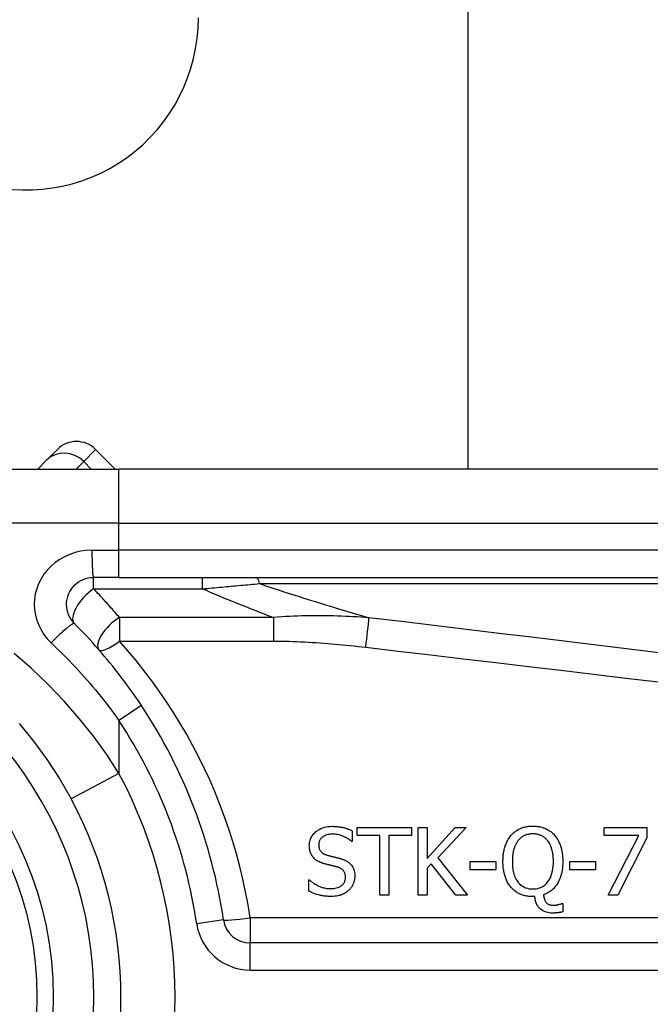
# Model space of a CAD drawing. Header units: inches. Extents: x 5 to 160, y 9 to 87.
# Tile 150 of 203: x 33.456 to 33.915, y 58.421 to 59.137. Entities that reach past the tile are written whole.
import ezdxf

# ---------------------------------------------------------------- set-up
doc = ezdxf.new("R2010")
doc.units = ezdxf.units.IN
doc.header["$MEASUREMENT"] = 0
doc.layers.add('Visible Edges(ANSI)', color=7, linetype='Continuous', lineweight=25)
doc.layers.add('Visible Tangent Edges(ANSI)', color=7, linetype='Continuous', lineweight=25)

msp = doc.modelspace()

# ---------------------------------------------------------------- linework, layer by layer
at = {"layer": 'Visible Edges(ANSI)'}
for p, q in [((33.7821, 58.80994), (33.7821, 61.85768)), ((33.47533, 58.81636), (33.48315, 58.82417)), ((33.52522, 58.80994), (33.51099, 58.82417)), ((33.47533, 58.81636), (33.46891, 58.80994)), ((33.29068, 58.80994), (33.52794, 58.80994)), ((34.177, 58.80994), (33.52794, 58.80994)), ((33.52794, 58.7312), (33.50951, 58.7312)), ((33.52794, 58.7312), (34.177, 58.7312)), ((33.70119, 58.54933), (33.74075, 58.54933)), ((33.70119, 58.5435), (33.70119, 58.54933)), ((33.74075, 58.54933), (33.74075, 58.5435)), ((33.74573, 58.50011), (33.74573, 58.54933)), ((33.74573, 58.54933), (33.75227, 58.54933)), ((33.75227, 58.54933), (33.75227, 58.52671)), ((33.75227, 58.52671), (33.77245, 58.54933)), ((33.78043, 58.54933), (33.76005, 58.52735)), ((33.77245, 58.54933), (33.78043, 58.54933)), ((33.88085, 58.54354), (33.88085, 58.54933)), ((33.88085, 58.54933), (33.91208, 58.54933)), ((33.91208, 58.54933), (33.91208, 58.54195)), ((33.69764, 58.54701), (33.69764, 58.5392)), ((33.7177, 58.5435), (33.70119, 58.5435)), ((33.7177, 58.50011), (33.7177, 58.5435)), ((33.74075, 58.5435), (33.72424, 58.5435)), ((33.72424, 58.5435), (33.72424, 58.50011)), ((33.90625, 58.54354), (33.88085, 58.54354)), ((33.88376, 58.50011), (33.90625, 58.54354)), ((33.91208, 58.54195), (33.89078, 58.50011)), ((33.69764, 58.5392), (33.69716, 58.5392)), ((33.75515, 58.523), (33.75227, 58.51977)), ((33.77313, 58.50011), (33.75515, 58.523)), ((33.76005, 58.52735), (33.78163, 58.50011)), ((33.78354, 58.51866), (33.78354, 58.52464)), ((33.78354, 58.52464), (33.80216, 58.52464)), ((33.80216, 58.52464), (33.80216, 58.51866)), ((33.856, 58.51866), (33.856, 58.52464)), ((33.856, 58.52464), (33.87463, 58.52464)), ((33.87463, 58.52464), (33.87463, 58.51866)), ((33.75227, 58.51977), (33.75227, 58.50011)), ((33.80216, 58.51866), (33.78354, 58.51866)), ((33.87463, 58.51866), (33.856, 58.51866)), ((33.66609, 58.51128), (33.66657, 58.51128)), ((33.66609, 58.50306), (33.66609, 58.51128)), ((33.72424, 58.50011), (33.7177, 58.50011)), ((33.75227, 58.50011), (33.74573, 58.50011)), ((33.78163, 58.50011), (33.77313, 58.50011)), ((33.83056, 58.49908), (33.82904, 58.49908)), ((33.89078, 58.50011), (33.88376, 58.50011)), ((33.8501, 58.49401), (33.85098, 58.49401)), ((33.85098, 58.49401), (33.85098, 58.48807)), ((34.27543, 58.46544), (33.62345, 58.46544))]:
    msp.add_line(p, q, dxfattribs=at)
at = {"layer": 'Visible Edges(ANSI)', "flags": 128}
for points in [[(33.49559, 58.69759), (33.49431, 58.69901), (33.49317, 58.70056), (33.49219, 58.70221), (33.49136, 58.70396), (33.49071, 58.70578), (33.49023, 58.70765), (33.48993, 58.70956), (33.48983, 58.71149), (33.48992, 58.71343), (33.49021, 58.71534), (33.49069, 58.71722), (33.49134, 58.71904), (33.49217, 58.72079), (33.49317, 58.72245), (33.49431, 58.72401), (33.4956, 58.72544), (33.49702, 58.72673), (33.49857, 58.72787), (33.50022, 58.72886), (33.50197, 58.72969), (33.50378, 58.73034), (33.50566, 58.73082), (33.50758, 58.7311), (33.50951, 58.7312)], [(33.54435, 58.63792), (33.54257, 58.6406), (33.54076, 58.64326), (33.53893, 58.6459), (33.53707, 58.64854), (33.53519, 58.65115), (33.53329, 58.65375), (33.53137, 58.65634), (33.52943, 58.65891), (33.52746, 58.66147), (33.52547, 58.664), (33.52347, 58.66652), (33.52144, 58.66903), (33.51939, 58.67151), (33.51732, 58.67398), (33.51523, 58.67643), (33.51312, 58.67886), (33.51099, 58.68127), (33.50885, 58.68366), (33.50668, 58.68603), (33.5045, 58.68839), (33.5023, 58.69072), (33.50008, 58.69303), (33.49785, 58.69532), (33.49559, 58.69759)], [(33.45535, 58.62505), (33.46592, 58.61211), (33.4758, 58.59861), (33.48493, 58.58459), (33.49323, 58.57011)], [(33.66645, 58.53612), (33.66647, 58.53693), (33.66654, 58.53772), (33.66665, 58.53851), (33.66681, 58.53929), (33.66702, 58.54006), (33.66728, 58.54081), (33.66759, 58.54155), (33.66794, 58.54227), (33.66834, 58.54296), (33.66879, 58.54362), (33.66927, 58.54426), (33.66979, 58.54487), (33.67036, 58.54546), (33.67102, 58.54608), (33.67181, 58.54672), (33.67272, 58.54738), (33.67375, 58.54801), (33.67493, 58.5486), (33.67621, 58.54912), (33.67753, 58.54953), (33.67887, 58.54983), (33.68024, 58.55004), (33.68162, 58.55016), (33.683, 58.5502)], [(33.683, 58.5502), (33.68357, 58.5502), (33.68414, 58.55019), (33.68471, 58.55017), (33.68527, 58.55014), (33.68584, 58.5501), (33.68641, 58.55006), (33.68697, 58.55), (33.68753, 58.54994), (33.6881, 58.54987), (33.68866, 58.54979), (33.68922, 58.5497), (33.68978, 58.5496), (33.69033, 58.54949), (33.69089, 58.54937), (33.69146, 58.54923), (33.69207, 58.54908), (33.6927, 58.54891), (33.69335, 58.54871), (33.69402, 58.5485), (33.69472, 58.54825), (33.69543, 58.54799), (33.69615, 58.54769), (33.69689, 58.54737), (33.69764, 58.54701)], [(33.81321, 58.54366), (33.81371, 58.54421), (33.81422, 58.54474), (33.81474, 58.54524), (33.81529, 58.54572), (33.81585, 58.54618), (33.81644, 58.54662), (33.81704, 58.54703), (33.81765, 58.54742), (33.81829, 58.54779), (33.81894, 58.54814), (33.81961, 58.54846), (33.82029, 58.54875), (33.82098, 58.54902), (33.82169, 58.54926), (33.8224, 58.54948), (33.82312, 58.54967), (33.82384, 58.54984), (33.82458, 58.54998), (33.82532, 58.5501), (33.82606, 58.5502), (33.8268, 58.55027), (33.82755, 58.55032), (33.8283, 58.55035), (33.82904, 58.55036)], [(33.82904, 58.55036), (33.82968, 58.55035), (33.83032, 58.55033), (33.83095, 58.5503), (33.83158, 58.55024), (33.83221, 58.55018), (33.83283, 58.55009), (33.83345, 58.54999), (33.83407, 58.54987), (33.83469, 58.54974), (33.8353, 58.54958), (33.8359, 58.54941), (33.8365, 58.54922), (33.8371, 58.54901), (33.83769, 58.54878), (33.83831, 58.54851), (33.83899, 58.54819), (33.83971, 58.54782), (33.84047, 58.54738), (33.84126, 58.54688), (33.84206, 58.54632), (33.84282, 58.54571), (33.84356, 58.54506), (33.84425, 58.54438), (33.84492, 58.54366)], [(33.68344, 58.54454), (33.68259, 58.54452), (33.68173, 58.54446), (33.68089, 58.54435), (33.68005, 58.54419), (33.67922, 58.54398), (33.67842, 58.5437), (33.67767, 58.54338), (33.67702, 58.54303), (33.67645, 58.54267), (33.67596, 58.54232), (33.67556, 58.54198), (33.67522, 58.54166), (33.67492, 58.54133), (33.67463, 58.54098), (33.67437, 58.54062), (33.67414, 58.54025), (33.67393, 58.53985), (33.67375, 58.53944), (33.6736, 58.53902), (33.67348, 58.53859), (33.67338, 58.53815), (33.67332, 58.5377), (33.67328, 58.53725), (33.67327, 58.5368)], [(33.69716, 58.5392), (33.6968, 58.53952), (33.69643, 58.53983), (33.69604, 58.54013), (33.69565, 58.54042), (33.69526, 58.5407), (33.69485, 58.54097), (33.69444, 58.54123), (33.69402, 58.54149), (33.6936, 58.54173), (33.69317, 58.54197), (33.69273, 58.54219), (33.6923, 58.54241), (33.69186, 58.54262), (33.69142, 58.54282), (33.69092, 58.54304), (33.69034, 58.54327), (33.68967, 58.54351), (33.68892, 58.54375), (33.68808, 58.54398), (33.68717, 58.54418), (33.68625, 58.54434), (33.68532, 58.54445), (33.68438, 58.54452), (33.68344, 58.54454)], [(33.80731, 58.52468), (33.80732, 58.52548), (33.80734, 58.52628), (33.80737, 58.52708), (33.80742, 58.52789), (33.80748, 58.52869), (33.80756, 58.5295), (33.80766, 58.5303), (33.80778, 58.53109), (33.80791, 58.53189), (33.80807, 58.53268), (33.80824, 58.53346), (33.80844, 58.53424), (33.80866, 58.53501), (33.8089, 58.53577), (33.80917, 58.53654), (33.80947, 58.53732), (33.8098, 58.53812), (33.81017, 58.53892), (33.81057, 58.53972), (33.81101, 58.54052), (33.8115, 58.54132), (33.81202, 58.54211), (33.81259, 58.5429), (33.81321, 58.54366)], [(33.82908, 58.5447), (33.82864, 58.54469), (33.8282, 58.54468), (33.82776, 58.54465), (33.82732, 58.54462), (33.82688, 58.54457), (33.82644, 58.54451), (33.82601, 58.54444), (33.82558, 58.54435), (33.82515, 58.54426), (33.82472, 58.54414), (33.8243, 58.54402), (33.82388, 58.54388), (33.82347, 58.54372), (33.82305, 58.54355), (33.8226, 58.54334), (33.82212, 58.54309), (33.82162, 58.54279), (33.8211, 58.54245), (33.82056, 58.54205), (33.82003, 58.54161), (33.81953, 58.54114), (33.81905, 58.54065), (33.81859, 58.54013), (33.81816, 58.53959)], [(33.83997, 58.53959), (33.83965, 58.54), (33.83931, 58.5404), (33.83896, 58.54077), (33.8386, 58.54114), (33.83822, 58.54149), (33.83783, 58.54182), (33.83742, 58.54214), (33.837, 58.54244), (33.83657, 58.54272), (33.83612, 58.54299), (33.83565, 58.54323), (33.83518, 58.54346), (33.8347, 58.54367), (33.83422, 58.54385), (33.83372, 58.54402), (33.83322, 58.54417), (33.83271, 58.5443), (33.8322, 58.54441), (33.83169, 58.5445), (33.83117, 58.54457), (33.83065, 58.54463), (33.83013, 58.54467), (33.82961, 58.54469), (33.82908, 58.5447)], [(33.84492, 58.54366), (33.84538, 58.54311), (33.84582, 58.54254), (33.84623, 58.54195), (33.84663, 58.54135), (33.847, 58.54074), (33.84736, 58.54011), (33.84769, 58.53948), (33.84801, 58.53883), (33.8483, 58.53818), (33.84858, 58.53751), (33.84884, 58.53684), (33.84909, 58.53614), (33.84933, 58.5354), (33.84956, 58.53463), (33.84978, 58.53383), (33.84998, 58.53298), (33.85016, 58.5321), (33.85032, 58.53117), (33.85047, 58.5302), (33.85059, 58.52919), (33.85069, 58.52813), (33.85076, 58.52703), (33.8508, 58.52588), (33.85082, 58.52468)], [(33.66964, 58.52723), (33.66944, 58.52745), (33.66925, 58.52768), (33.66906, 58.52791), (33.66888, 58.52815), (33.6687, 58.52839), (33.66854, 58.52863), (33.66837, 58.52888), (33.66822, 58.52913), (33.66807, 58.52939), (33.66793, 58.52965), (33.66779, 58.52991), (33.66766, 58.53018), (33.66754, 58.53045), (33.66742, 58.53072), (33.66731, 58.531), (33.6672, 58.53131), (33.66707, 58.53167), (33.66695, 58.5321), (33.66682, 58.5326), (33.6667, 58.53316), (33.6666, 58.5338), (33.66652, 58.5345), (33.66647, 58.53527), (33.66645, 58.53612)], [(33.67327, 58.5368), (33.67329, 58.53621), (33.67334, 58.53561), (33.67342, 58.53502), (33.67355, 58.53444), (33.67373, 58.53387), (33.67395, 58.53333), (33.6742, 58.53284), (33.67447, 58.53242), (33.67475, 58.53205), (33.67502, 58.53173), (33.6753, 58.53145), (33.67558, 58.53119), (33.67588, 58.53095), (33.67618, 58.53072), (33.6765, 58.53051), (33.67683, 58.5303), (33.67717, 58.53012), (33.67751, 58.52994), (33.67786, 58.52978), (33.67822, 58.52963), (33.67858, 58.52949), (33.67895, 58.52937), (33.67932, 58.52925), (33.67969, 58.52915)], [(33.81816, 58.53959), (33.81786, 58.53919), (33.81757, 58.53878), (33.8173, 58.53836), (33.81704, 58.53792), (33.8168, 58.53749), (33.81657, 58.53704), (33.81635, 58.53658), (33.81615, 58.53613), (33.81596, 58.53566), (33.81578, 58.53519), (33.81561, 58.53472), (33.81545, 58.53423), (33.81528, 58.5337), (33.81512, 58.53313), (33.81497, 58.53251), (33.81482, 58.53184), (33.81468, 58.53113), (33.81455, 58.53037), (33.81443, 58.52956), (33.81433, 58.52869), (33.81424, 58.52777), (33.81418, 58.5268), (33.81414, 58.52577), (33.81413, 58.52468)], [(33.844, 58.52468), (33.844, 58.52523), (33.84399, 58.52578), (33.84397, 58.52634), (33.84394, 58.52689), (33.84391, 58.52745), (33.84387, 58.528), (33.84382, 58.52856), (33.84376, 58.52911), (33.84369, 58.52966), (33.84361, 58.53021), (33.84352, 58.53076), (33.84342, 58.53131), (33.84331, 58.53185), (33.84319, 58.53239), (33.84306, 58.53293), (33.84291, 58.53346), (33.84274, 58.53405), (33.84252, 58.53473), (33.84225, 58.53547), (33.84192, 58.53625), (33.84154, 58.53708), (33.84109, 58.53792), (33.84057, 58.53876), (33.83997, 58.53959)], [(33.67969, 58.52915), (33.68015, 58.52902), (33.6806, 58.5289), (33.68105, 58.52879), (33.6815, 58.52867), (33.68195, 58.52856), (33.68239, 58.52845), (33.68283, 58.52834), (33.68326, 58.52824), (33.6837, 58.52813), (33.68412, 58.52803), (33.68455, 58.52792), (33.68497, 58.52782), (33.68539, 58.52772), (33.68581, 58.52762), (33.68622, 58.52751), (33.68663, 58.52741), (33.68704, 58.52731), (33.68744, 58.5272), (33.68784, 58.5271), (33.68823, 58.52699), (33.68863, 58.52689), (33.68902, 58.52678), (33.6894, 58.52667), (33.68978, 58.52655)], [(33.67778, 58.52288), (33.67749, 58.52296), (33.6772, 58.52304), (33.67691, 58.52313), (33.67663, 58.52322), (33.67634, 58.52331), (33.67606, 58.5234), (33.67577, 58.5235), (33.67549, 58.5236), (33.67521, 58.5237), (33.67493, 58.52381), (33.67465, 58.52392), (33.67438, 58.52404), (33.6741, 58.52416), (33.67383, 58.52428), (33.67356, 58.52441), (33.67329, 58.52454), (33.67301, 58.52468), (33.67266, 58.52487), (33.67225, 58.52511), (33.67179, 58.52541), (33.67129, 58.52576), (33.67076, 58.52618), (33.67021, 58.52667), (33.66964, 58.52723)], [(33.68667, 58.52065), (33.6863, 58.52075), (33.68595, 58.52085), (33.68563, 58.52094), (33.68531, 58.52102), (33.68501, 58.5211), (33.68472, 58.52118), (33.68444, 58.52125), (33.68416, 58.52132), (33.68388, 58.52139), (33.6836, 58.52146), (33.68332, 58.52153), (33.68302, 58.5216), (33.68272, 58.52167), (33.6824, 58.52175), (33.68206, 58.52183), (33.6817, 58.52191), (33.68133, 58.522), (33.68092, 58.5221), (33.68049, 58.52221), (33.68002, 58.52232), (33.67952, 58.52245), (33.67898, 58.52258), (33.6784, 58.52273), (33.67778, 58.52288)], [(33.69273, 58.51311), (33.69272, 58.51373), (33.69266, 58.51435), (33.69257, 58.51496), (33.69243, 58.51556), (33.69225, 58.51615), (33.69202, 58.5167), (33.69176, 58.51719), (33.69149, 58.51762), (33.69122, 58.51797), (33.69095, 58.51827), (33.6907, 58.51853), (33.69044, 58.51876), (33.69017, 58.51898), (33.68988, 58.51919), (33.68959, 58.51939), (33.68929, 58.51957), (33.68898, 58.51974), (33.68866, 58.5199), (33.68834, 58.52005), (33.68801, 58.52019), (33.68768, 58.52032), (33.68735, 58.52044), (33.68701, 58.52055), (33.68667, 58.52065)], [(33.68978, 58.52655), (33.69031, 58.52639), (33.69083, 58.5262), (33.69135, 58.52601), (33.69187, 58.5258), (33.69237, 58.52557), (33.69288, 58.52533), (33.69337, 58.52507), (33.69385, 58.5248), (33.69432, 58.52451), (33.69477, 58.5242), (33.69522, 58.52387), (33.69567, 58.5235), (33.69615, 58.52305), (33.69665, 58.52253), (33.69715, 58.52193), (33.69764, 58.52123), (33.69811, 58.52044), (33.69851, 58.51961), (33.69885, 58.51874), (33.69911, 58.51785), (33.69931, 58.51694), (33.69945, 58.51601), (33.69953, 58.51508), (33.69955, 58.51415)], [(33.81317, 58.50578), (33.81268, 58.50637), (33.81221, 58.50698), (33.81176, 58.50761), (33.81135, 58.50826), (33.81095, 58.50892), (33.81058, 58.50959), (33.81023, 58.51028), (33.80991, 58.51098), (33.8096, 58.51169), (33.80932, 58.51241), (33.80905, 58.51314), (33.80881, 58.51389), (33.80858, 58.51467), (33.80836, 58.51546), (33.80817, 58.51628), (33.80799, 58.51712), (33.80784, 58.51798), (33.8077, 58.51886), (33.80758, 58.51977), (33.80748, 58.5207), (33.80741, 58.52166), (33.80735, 58.52264), (33.80732, 58.52365), (33.80731, 58.52468)], [(33.81413, 58.52468), (33.81414, 58.52366), (33.81418, 58.52264), (33.81424, 58.52161), (33.81433, 58.52058), (33.81446, 58.51955), (33.81461, 58.51852), (33.81481, 58.51751), (33.81504, 58.51651), (33.81532, 58.51552), (33.81564, 58.51455), (33.81602, 58.51358), (33.81648, 58.51256), (33.81703, 58.51153), (33.8177, 58.5105), (33.81848, 58.50948), (33.81938, 58.50849), (33.82036, 58.5076), (33.82143, 58.50681), (33.82258, 58.50614), (33.8238, 58.50558), (33.82508, 58.50517), (33.8264, 58.50488), (33.82774, 58.50471), (33.82908, 58.50466)], [(33.82908, 58.50466), (33.82993, 58.50468), (33.83076, 58.50474), (33.83159, 58.50485), (33.83241, 58.505), (33.83322, 58.5052), (33.83401, 58.50546), (33.8348, 58.50576), (33.83555, 58.50612), (33.83628, 58.50652), (33.83697, 58.50697), (33.83764, 58.50747), (33.83827, 58.50801), (33.83889, 58.5086), (33.83957, 58.50935), (33.84031, 58.51029), (33.84106, 58.51145), (33.84181, 58.51286), (33.84246, 58.51446), (33.84298, 58.51611), (33.84338, 58.51779), (33.84367, 58.51949), (33.84386, 58.52122), (33.84397, 58.52295), (33.844, 58.52468)], [(33.85082, 58.52468), (33.85079, 58.52307), (33.85071, 58.52146), (33.85056, 58.51985), (33.85034, 58.51825), (33.85005, 58.51667), (33.84967, 58.5151), (33.84921, 58.51356), (33.84866, 58.51205), (33.84804, 58.51066), (33.84739, 58.50939), (33.84671, 58.50826), (33.84601, 58.50724), (33.84532, 58.50634), (33.84464, 58.50555), (33.84398, 58.50486), (33.8433, 58.50421), (33.84259, 58.50361), (33.84185, 58.50304), (33.84108, 58.5025), (33.84028, 58.50201), (33.83945, 58.50156), (33.83861, 58.50116), (33.83774, 58.50079), (33.83686, 58.50047)], [(33.69955, 58.51415), (33.69954, 58.51366), (33.69952, 58.51317), (33.69948, 58.51269), (33.69942, 58.51221), (33.69934, 58.51173), (33.69925, 58.51125), (33.69915, 58.51078), (33.69903, 58.51031), (33.69889, 58.50985), (33.69874, 58.50938), (33.69857, 58.50892), (33.69838, 58.50847), (33.69819, 58.50802), (33.69798, 58.50758), (33.69775, 58.50715), (33.69751, 58.50673), (33.69726, 58.50631), (33.69699, 58.50591), (33.69671, 58.50551), (33.69641, 58.50512), (33.6961, 58.50475), (33.69578, 58.50439), (33.69544, 58.50404), (33.69509, 58.5037)], [(33.66657, 58.51128), (33.66704, 58.51085), (33.66752, 58.51043), (33.66801, 58.51003), (33.66851, 58.50964), (33.66902, 58.50926), (33.66954, 58.5089), (33.67006, 58.50856), (33.6706, 58.50822), (33.67114, 58.5079), (33.6717, 58.5076), (33.67226, 58.50731), (33.67283, 58.50703), (33.67342, 58.50677), (33.67401, 58.50652), (33.67463, 58.50628), (33.67529, 58.50604), (33.67599, 58.50582), (33.67673, 58.5056), (33.6775, 58.50541), (33.6783, 58.50524), (33.67913, 58.5051), (33.67998, 58.50499), (33.68086, 58.50492), (33.68177, 58.5049)], [(33.68177, 58.5049), (33.68266, 58.50491), (33.68356, 58.50497), (33.68446, 58.50506), (33.68536, 58.5052), (33.68624, 58.50539), (33.6871, 58.50563), (33.6879, 58.50594), (33.6886, 58.50626), (33.6892, 58.50661), (33.68971, 58.50696), (33.69015, 58.50731), (33.69053, 58.50765), (33.69088, 58.50802), (33.6912, 58.5084), (33.69149, 58.5088), (33.69176, 58.50923), (33.692, 58.50968), (33.6922, 58.51014), (33.69237, 58.51062), (33.6925, 58.5111), (33.69261, 58.5116), (33.69268, 58.5121), (33.69272, 58.51261), (33.69273, 58.51311)], [(33.68224, 58.49924), (33.68155, 58.49924), (33.68085, 58.49925), (33.68015, 58.49928), (33.67944, 58.49932), (33.67873, 58.49937), (33.67802, 58.49943), (33.67731, 58.49951), (33.6766, 58.49961), (33.6759, 58.49972), (33.6752, 58.49985), (33.67452, 58.49999), (33.67384, 58.50016), (33.67317, 58.50035), (33.67251, 58.50055), (33.67185, 58.50076), (33.6712, 58.50098), (33.67055, 58.5012), (33.6699, 58.50144), (33.66925, 58.50169), (33.66861, 58.50194), (33.66798, 58.50221), (33.66734, 58.50248), (33.66672, 58.50277), (33.66609, 58.50306)], [(33.69509, 58.5037), (33.69479, 58.50343), (33.69448, 58.50317), (33.69417, 58.50292), (33.69386, 58.50268), (33.69354, 58.50244), (33.69321, 58.50222), (33.69289, 58.502), (33.69255, 58.50178), (33.69221, 58.50158), (33.69187, 58.50138), (33.69152, 58.5012), (33.69116, 58.50102), (33.69081, 58.50084), (33.69044, 58.50068), (33.69007, 58.50052), (33.6897, 58.50037), (33.68925, 58.50021), (33.68868, 58.50003), (33.68798, 58.49984), (33.68715, 58.49966), (33.68616, 58.49949), (33.68502, 58.49936), (33.68372, 58.49927), (33.68224, 58.49924)], [(33.82904, 58.49908), (33.8283, 58.49909), (33.82756, 58.49911), (33.82682, 58.49916), (33.82608, 58.49923), (33.82535, 58.49933), (33.82462, 58.49944), (33.8239, 58.49958), (33.82318, 58.49974), (33.82247, 58.49993), (33.82176, 58.50014), (33.82106, 58.50038), (33.82037, 58.50064), (33.81968, 58.50093), (33.81901, 58.50125), (33.81835, 58.50159), (33.81771, 58.50196), (33.81708, 58.50235), (33.81646, 58.50277), (33.81586, 58.50322), (33.81528, 58.50369), (33.81473, 58.50418), (33.81419, 58.50469), (33.81367, 58.50522), (33.81317, 58.50578)], [(33.84332, 58.48715), (33.84215, 58.48719), (33.84099, 58.4873), (33.83985, 58.4875), (33.83872, 58.48779), (33.83762, 58.48818), (33.83662, 58.48865), (33.83575, 58.48915), (33.83501, 58.48967), (33.83439, 58.49019), (33.83388, 58.49067), (33.83343, 58.49115), (33.83302, 58.49166), (33.83264, 58.49219), (33.83229, 58.49274), (33.83198, 58.49332), (33.8317, 58.49392), (33.83145, 58.49453), (33.83123, 58.49516), (33.83105, 58.4958), (33.8309, 58.49644), (33.83078, 58.4971), (33.83068, 58.49775), (33.83061, 58.49841), (33.83056, 58.49908)], [(33.83686, 58.50047), (33.83688, 58.50027), (33.8369, 58.50006), (33.83692, 58.49985), (33.83695, 58.49965), (33.83698, 58.49944), (33.83701, 58.49924), (33.83704, 58.49903), (33.83708, 58.49883), (33.83712, 58.49862), (33.83716, 58.49842), (33.83721, 58.49822), (33.83726, 58.49802), (33.83731, 58.49781), (33.83736, 58.49761), (33.83742, 58.49742), (33.83748, 58.49722), (33.83755, 58.49701), (33.83764, 58.49675), (33.83776, 58.49645), (33.8379, 58.49613), (33.83807, 58.49579), (33.83827, 58.49546), (33.83849, 58.49515), (33.83874, 58.49485)], [(33.83874, 58.49485), (33.83889, 58.49468), (33.83905, 58.49452), (33.83922, 58.49436), (33.83939, 58.49421), (33.83957, 58.49407), (33.83975, 58.49394), (33.83994, 58.49381), (33.84014, 58.4937), (33.84034, 58.49359), (33.84055, 58.49349), (33.84076, 58.49339), (33.84098, 58.49331), (33.84121, 58.49323), (33.84146, 58.49316), (33.84172, 58.4931), (33.84199, 58.49304), (33.84228, 58.49299), (33.84258, 58.49295), (33.84288, 58.49292), (33.84319, 58.49289), (33.84349, 58.49288), (33.8438, 58.49286), (33.8441, 58.49286), (33.8444, 58.49285)], [(33.8444, 58.49285), (33.84457, 58.49286), (33.84474, 58.49286), (33.84491, 58.49287), (33.84508, 58.49288), (33.84525, 58.49289), (33.84542, 58.49291), (33.8456, 58.49293), (33.84577, 58.49295), (33.84595, 58.49297), (33.84612, 58.493), (33.84629, 58.49303), (33.84646, 58.49306), (33.84664, 58.49309), (33.84681, 58.49312), (33.84697, 58.49316), (33.84714, 58.49319), (33.84731, 58.49323), (33.84747, 58.49326), (33.84769, 58.49332), (33.84807, 58.49341), (33.84855, 58.49353), (33.84909, 58.49368), (33.84962, 58.49384), (33.8501, 58.49401)], [(33.85098, 58.48807), (33.85058, 58.48797), (33.85019, 58.48789), (33.8498, 58.48781), (33.84942, 58.48773), (33.84905, 58.48766), (33.84869, 58.4876), (33.84835, 58.48755), (33.84801, 58.4875), (33.84769, 58.48745), (33.84738, 58.48741), (33.84709, 58.48737), (33.8468, 58.48734), (33.84651, 58.48731), (33.84622, 58.48728), (33.84593, 58.48726), (33.84564, 58.48724), (33.84535, 58.48722), (33.84506, 58.4872), (33.84477, 58.48718), (33.84448, 58.48717), (33.84419, 58.48716), (33.8439, 58.48716), (33.84361, 58.48715), (33.84332, 58.48715)]]:
    msp.add_lwpolyline(points, dxfattribs=at)
at = {"layer": 'Visible Edges(ANSI)'}
msp.add_circle((33.22425, 58.42608), 0.25591, dxfattribs=at)
for centre, radius, start, end in [((33.46075, 59.13781), 0.125, 251.61906, 0), ((33.49707, 58.81025), 0.01969, 45, 135), ((33.22425, 58.42608), 0.38386, 8.41327, 33.49631), ((33.22425, 58.42608), 0.30512, 331.83282, 28.16718), ((33.62345, 58.48512), 0.01969, 188.41327, 270)]:
    msp.add_arc(centre, radius, start, end, dxfattribs=at)
at = {"layer": 'Visible Tangent Edges(ANSI)'}
for p, q in [((33.51099, 58.82417), (33.5023, 58.81549)), ((33.49675, 58.80994), (33.5023, 58.81549)), ((33.5023, 58.81549), (33.50786, 58.80994)), ((33.52794, 58.77057), (33.52794, 58.80994)), ((33.52794, 58.77057), (33.25678, 58.77057)), ((33.52794, 58.77057), (34.177, 58.77057)), ((33.52794, 58.75088), (33.52794, 58.77057)), ((33.50828, 58.75088), (33.52794, 58.75088)), ((33.52794, 58.7312), (33.52794, 58.75088)), ((34.177, 58.75088), (33.52794, 58.75088)), ((33.50951, 58.72285), (33.50951, 58.7312)), ((33.58886, 58.72285), (33.58886, 58.7312)), ((33.50951, 58.72285), (33.58886, 58.72285)), ((33.63019, 58.7266), (34.17932, 58.7266)), ((33.64048, 58.70197), (33.52828, 58.70197)), ((33.52828, 58.70197), (33.52828, 58.68487)), ((33.64048, 58.70197), (33.64048, 58.68487)), ((33.52828, 58.68487), (33.64048, 58.68487)), ((33.54435, 58.63792), (33.52794, 58.62706)), ((33.52794, 58.62706), (33.52794, 58.58869)), ((33.52794, 58.58869), (33.49323, 58.57011)), ((33.60397, 58.48224), (33.5845, 58.47936)), ((34.27543, 58.48373), (33.62345, 58.48373)), ((33.62345, 58.48373), (33.62345, 58.46544)), ((33.62345, 58.44575), (33.62345, 58.46544)), ((33.62345, 58.44575), (34.27543, 58.44575))]:
    msp.add_line(p, q, dxfattribs=at)
at = {"layer": 'Visible Tangent Edges(ANSI)', "flags": 128}
for points in [[(33.50828, 58.75088), (33.50417, 58.75069), (33.50008, 58.75012), (33.49607, 58.74918), (33.49219, 58.74787), (33.48847, 58.74622), (33.48494, 58.74423), (33.48164, 58.74194), (33.4786, 58.73936), (33.47585, 58.73651), (33.47341, 58.7334), (33.4713, 58.73008), (33.46953, 58.72657), (33.46813, 58.72292), (33.4671, 58.71917), (33.46649, 58.71534), (33.46629, 58.71148), (33.46651, 58.70761), (33.46715, 58.70379), (33.46817, 58.70005), (33.46957, 58.69641), (33.47132, 58.69292), (33.47342, 58.68961), (33.47585, 58.68651), (33.47859, 58.68366)], [(33.52828, 58.70197), (33.52752, 58.70287), (33.52676, 58.70377), (33.526, 58.70467), (33.52523, 58.70556), (33.52447, 58.70645), (33.5237, 58.70734), (33.52292, 58.70822), (33.52215, 58.70911), (33.52138, 58.70999), (33.5206, 58.71086), (33.51982, 58.71174), (33.51904, 58.71261), (33.51825, 58.71348), (33.51747, 58.71434), (33.51668, 58.71521), (33.51589, 58.71607), (33.5151, 58.71693), (33.51431, 58.71778), (33.51351, 58.71863), (33.51272, 58.71948), (33.51192, 58.72033), (33.51112, 58.72117), (33.51031, 58.72201), (33.50951, 58.72285)], [(33.58886, 58.72285), (33.59059, 58.72301), (33.59233, 58.72318), (33.59406, 58.72334), (33.59579, 58.7235), (33.59752, 58.72366), (33.59926, 58.72382), (33.60099, 58.72398), (33.60272, 58.72414), (33.60444, 58.7243), (33.60617, 58.72445), (33.6079, 58.72461), (33.60962, 58.72477), (33.61135, 58.72492), (33.61307, 58.72508), (33.61479, 58.72523), (33.61651, 58.72539), (33.61823, 58.72554), (33.61994, 58.7257), (33.62166, 58.72585), (33.62337, 58.726), (33.62508, 58.72615), (33.62678, 58.7263), (33.62849, 58.72645), (33.63019, 58.7266)], [(33.70979, 58.70188), (33.70694, 58.70207), (33.70409, 58.70225), (33.70123, 58.70241), (33.69838, 58.70257), (33.69552, 58.7027), (33.69265, 58.70283), (33.68978, 58.70294), (33.68691, 58.70303), (33.68404, 58.70311), (33.68116, 58.70317), (33.67828, 58.70322), (33.6754, 58.70325), (33.67251, 58.70326), (33.66962, 58.70325), (33.66672, 58.70323), (33.66382, 58.70318), (33.66092, 58.70312), (33.65801, 58.70303), (33.6551, 58.70291), (33.65218, 58.70278), (33.64926, 58.70262), (33.64634, 58.70243), (33.64341, 58.70221), (33.64048, 58.70197)], [(33.9228, 58.67602), (33.89913, 58.67892), (33.87547, 58.68182), (33.8518, 58.68471), (33.82813, 58.6876), (33.80447, 58.69047), (33.7808, 58.69334), (33.75713, 58.69619), (33.73346, 58.69904), (33.70979, 58.70188)], [(33.47859, 58.68366), (33.48087, 58.68151), (33.48313, 58.67934), (33.48538, 58.67715), (33.48761, 58.67493), (33.48981, 58.6727), (33.49201, 58.67045), (33.49418, 58.66818), (33.49633, 58.6659), (33.49846, 58.66359), (33.50058, 58.66127), (33.50267, 58.65893), (33.50475, 58.65657), (33.5068, 58.65419), (33.50883, 58.6518), (33.51084, 58.64939), (33.51283, 58.64697), (33.5148, 58.64453), (33.51674, 58.64208), (33.51867, 58.63961), (33.52057, 58.63713), (33.52245, 58.63463), (33.5243, 58.63212), (33.52613, 58.6296), (33.52794, 58.62706)], [(33.62345, 58.48373), (33.6219, 58.49312), (33.62013, 58.50246), (33.61813, 58.51175), (33.6159, 58.52098), (33.61345, 58.53014), (33.61078, 58.53923), (33.60789, 58.54824), (33.60478, 58.55717), (33.60147, 58.56601), (33.59794, 58.57476), (33.5942, 58.5834), (33.59026, 58.59194), (33.58612, 58.60037), (33.58178, 58.60869), (33.57725, 58.61689), (33.57253, 58.62497), (33.56762, 58.63292), (33.56252, 58.64075), (33.55725, 58.64845), (33.5518, 58.65602), (33.54617, 58.66344), (33.54037, 58.67073), (33.53441, 58.67787), (33.52828, 58.68487)], [(33.64048, 58.68487), (33.64328, 58.68486), (33.64608, 58.68483), (33.64888, 58.68478), (33.65168, 58.68471), (33.65448, 58.68462), (33.65728, 58.68451), (33.66008, 58.68439), (33.66287, 58.68425), (33.66567, 58.6841), (33.66846, 58.68393), (33.67126, 58.68375), (33.67405, 58.68356), (33.67684, 58.68335), (33.67963, 58.68313), (33.68242, 58.6829), (33.68521, 58.68266), (33.68799, 58.68241), (33.69078, 58.68214), (33.69356, 58.68187), (33.69635, 58.68159), (33.69913, 58.68129), (33.70191, 58.68099), (33.70469, 58.68068), (33.70747, 58.68036)], [(33.70747, 58.68036), (33.73114, 58.6776), (33.75481, 58.67483), (33.77848, 58.67205), (33.80214, 58.66926), (33.82581, 58.66646), (33.84948, 58.66366), (33.87315, 58.66084), (33.89681, 58.65802), (33.92048, 58.65519)], [(33.52794, 58.58869), (33.51906, 58.6024), (33.50942, 58.61574), (33.49908, 58.6287), (33.48809, 58.64123), (33.47651, 58.65329), (33.46439, 58.66484), (33.45178, 58.67584)]]:
    msp.add_lwpolyline(points, dxfattribs=at)
at = {"layer": 'Visible Tangent Edges(ANSI)'}
msp.add_circle((33.22425, 58.42608), 0.24409, dxfattribs=at)
for centre, radius, start, end in [((33.22425, 58.42608), 0.28543, 212.8812, 147.1188), ((33.22425, 58.42608), 0.36417, 8.41327, 33.49631), ((33.22425, 58.42608), 0.34449, 331.83282, 28.16718), ((33.62345, 58.48512), 0.03937, 188.41327, 270)]:
    msp.add_arc(centre, radius, start, end, dxfattribs=at)
for centre, major_axis, ratio, start_param, end_param in [((33.48925, 58.80244), (-0.01392, 0.01392), 0.937622, 4.712389, 6.283185), ((33.50951, 58.75088), (0, -0.01969), 0.062411, 4.712389, 6.283185), ((33.62786, 58.71151), (0, 0.01969), 0.183721, 5.58589, 6.283185), ((33.50951, 58.71151), (-0.01392, -0.01392), 0.446023, 4.292626, 6.283185), ((37.13051, 58.42608), (-3.67247, 0.40075), 0.088107, 0.277502, 0.326292), ((37.1398, 58.48644), (-3.67256, 0.33874), 0.074886, 0.305987, 0.372439), ((33.52828, 58.69142), (-0.01483, -0.01294), 0.431187, 4.352465, 6.283185), ((33.70747, 58.68679), (-0.00234, -0.01955), 0.041071, 1.240547, 2.457785), ((33.48168, 58.68366), (0.01392, 0.01392), 0.111497, 0, 1.681769), ((33.52828, 58.69142), (-0.01483, -0.01294), 0.257129, 0, 1.350045), ((33.62345, 58.48512), (-0.01947, -0.00288), 0.069894, 0, 1.560459)]:
    msp.add_ellipse(centre, major_axis=major_axis, ratio=ratio, start_param=start_param, end_param=end_param, dxfattribs=at)

doc.saveas('drawing.dxf')
